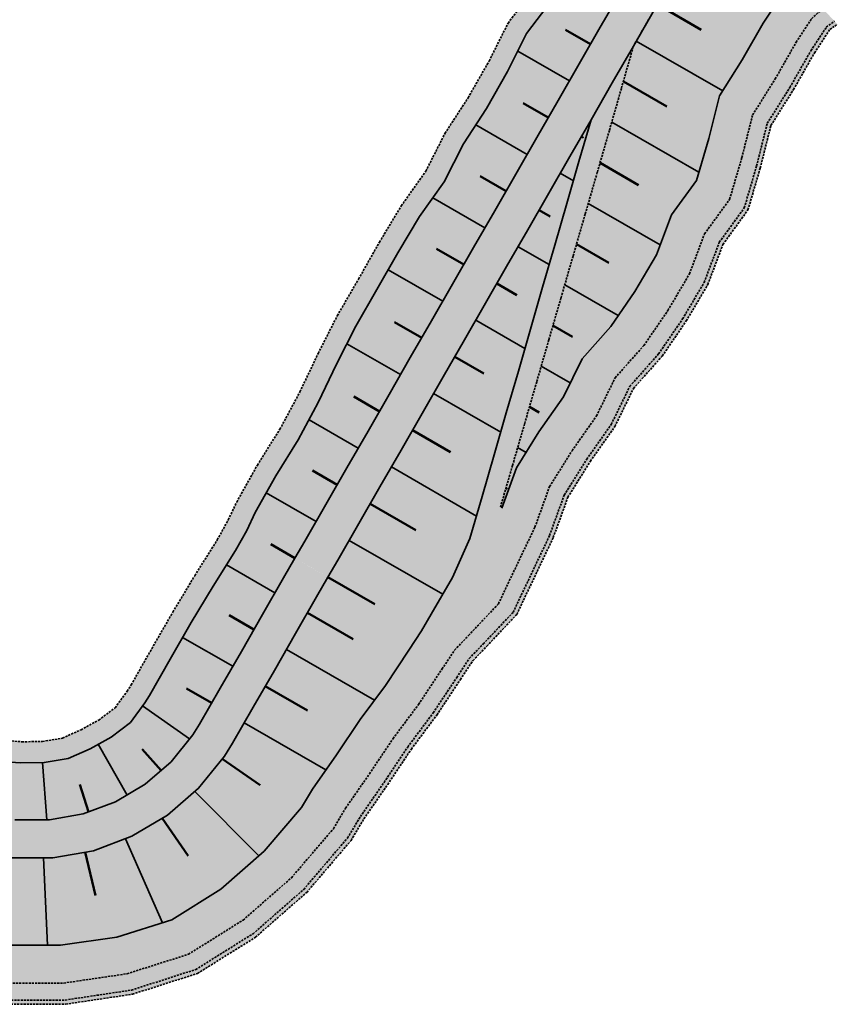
# Model space of a CAD drawing. Header units: metres. Extents: x 203098 to 221755, y 395694 to 403071.
# Tile 40 of 72: x 204040 to 204136, y 395889 to 396005. Entities that reach past the tile are written whole.
import ezdxf

# ---------------------------------------------------------------- set-up
doc = ezdxf.new("R2010")
doc.units = ezdxf.units.M
doc.linetypes.add('DASHED2', pattern=[0.375, 0.25, -0.125])
doc.layers.add('C3D-CORRIDOR', color=7, linetype='Continuous')
for name, color, linetype, lineweight in [('N-WA-GR-GRAS-V', 61, 'Continuous', 18), ('N-WA-GW-DIJK_KRUIN_BINNEN-G', 90, 'Continuous', 35), ('N-WA-GW-DIJK_KRUIN_BUITEN-G', 90, 'Continuous', 35), ('N-WA-GW-DIJK_TEEN_BINNEN-G', 90, 'Continuous', 35), ('N-WA-GW-DIJK_TEEN_BUITEN-G', 90, 'Continuous', 35), ('N-WA-KG-ONDERHOUDGRENS_WATERSCHAP-G', 170, 'DASHED2', 35), ('N-WA-VH-VERHARDING_GRASBETONSTEEN-V', 75, 'Continuous', 18)]:
    doc.layers.add(name, color=color, linetype=linetype, lineweight=lineweight)
doc.layers.add('N-WA-GW-WATERBODEM-V', color=7, linetype='Continuous', lineweight=35, true_color=0x00cc99)

msp = doc.modelspace()

# ---------------------------------------------------------------- hatches: boundary and pattern name
at = {"layer": 'N-WA-GR-GRAS-V', "linetype": 'Continuous', "lineweight": 18}
for points in [[(204066.6, 395945.09), (204067.59, 395947.19), (204070.03, 395951.55), (204072.69, 395955.79), (204075.05, 395960.2), (204077.2, 395964.73), (204079.47, 395969.19), (204081.98, 395973.52), (204084.43, 395977.87), (204087.02, 395982.15), (204089.92, 395986.26), (204092.18, 395990.73), (204094.91, 395994.92), (204097.39, 395999.26), (204099.63, 396003.74), (204102.67, 396007.76), (204106.1, 396011.56), (204108.35, 396016.03), (204109.71, 396019.07), (204113.46, 396023.66), (204116.11, 396026.32), (204119.92, 396022.28), (204117.78, 396020.02), (204114.99, 396016.03), (204113.34, 396013.16), (204110.84, 396008.83), (204108.35, 396004.49), (204105.86, 396000.16), (204103.36, 395995.83), (204100.87, 395991.49), (204098.38, 395987.16), (204095.88, 395982.82), (204093.39, 395978.49), (204090.9, 395974.16), (204088.41, 395969.82), (204085.91, 395965.49), (204083.42, 395961.15), (204080.93, 395956.82), (204078.43, 395952.49), (204075.94, 395948.15), (204073.45, 395943.82), (204072.3, 395941.82), (204066.6, 395945.09)], [(204072.3, 395941.82), (204073.45, 395943.82), (204075.94, 395948.15), (204078.43, 395952.49), (204080.93, 395956.82), (204083.42, 395961.15), (204085.91, 395965.49), (204088.41, 395969.82), (204090.9, 395974.16), (204093.39, 395978.49), (204095.88, 395982.82), (204098.38, 395987.16), (204100.87, 395991.49), (204103.36, 395995.83), (204105.86, 396000.16), (204108.35, 396004.49), (204110.84, 396008.83), (204113.34, 396013.16), (204114.99, 396016.03), (204117.78, 396020.02), (204119.92, 396022.28), (204121.46, 396020.64), (204119.5, 396018.57), (204116.94, 396014.91), (204115.29, 396012.04), (204112.79, 396007.71), (204110.3, 396003.37), (204107.81, 395999.04), (204105.31, 395994.7), (204102.82, 395990.37), (204100.33, 395986.04), (204097.84, 395981.7), (204095.34, 395977.37), (204092.85, 395973.03), (204090.36, 395968.7), (204087.86, 395964.37), (204085.37, 395960.03), (204082.88, 395955.7), (204080.38, 395951.36), (204077.89, 395947.03), (204075.4, 395942.7), (204074.25, 395940.7), (204072.3, 395941.82)], [(204074.25, 395940.7), (204075.4, 395942.7), (204077.89, 395947.03), (204080.38, 395951.36), (204082.88, 395955.7), (204085.37, 395960.03), (204087.86, 395964.37), (204090.36, 395968.7), (204092.85, 395973.03), (204095.34, 395977.37), (204097.84, 395981.7), (204100.33, 395986.04), (204102.82, 395990.37), (204105.31, 395994.7), (204107.81, 395999.04), (204110.3, 396003.37), (204112.79, 396007.71), (204115.29, 396012.04), (204116.94, 396014.91), (204119.5, 396018.57), (204121.46, 396020.64), (204123.01, 396019), (204121.22, 396017.12), (204118.89, 396013.79), (204117.24, 396010.92), (204114.74, 396006.59), (204112.25, 396002.25), (204109.76, 395997.92), (204107.26, 395993.58), (204104.77, 395989.25), (204102.28, 395984.91), (204099.79, 395980.58), (204097.29, 395976.25), (204094.8, 395971.91), (204092.31, 395967.58), (204089.81, 395963.24), (204087.32, 395958.91), (204084.83, 395954.58), (204082.33, 395950.24), (204079.84, 395945.91), (204077.35, 395941.57), (204076.2, 395939.57), (204074.25, 395940.7)], [(204076.2, 395939.57), (204077.35, 395941.57), (204079.84, 395945.91), (204082.33, 395950.24), (204084.83, 395954.58), (204087.32, 395958.91), (204089.81, 395963.24), (204092.31, 395967.58), (204094.8, 395971.91), (204097.29, 395976.25), (204099.79, 395980.58), (204102.28, 395984.91), (204104.77, 395989.25), (204107.26, 395993.58), (204107.26, 395993.58), (204105.83, 395988.64), (204104.4, 395983.69), (204102.97, 395978.75), (204101.54, 395973.8), (204100.11, 395968.86), (204098.68, 395963.91), (204097.25, 395958.97), (204095.82, 395954.02), (204094.39, 395949.08), (204092.96, 395944.13), (204090.89, 395939.55), (204088.4, 395935.22), (204087.25, 395933.22), (204076.2, 395939.57)], [(203839.39, 395935.1), (203843.97, 395934.34), (203848.96, 395934.04), (203853.93, 395933.52), (203858.9, 395932.94), (203863.86, 395932.25), (203868.85, 395931.91), (203873.83, 395931.49), (203878.8, 395930.95), (203883.78, 395930.47), (203888.78, 395930.25), (203893.76, 395929.8), (203898.74, 395929.32), (203903.73, 395929.01), (203908.7, 395928.5), (203913.7, 395928.23), (203918.68, 395927.81), (203923.66, 395927.31), (203928.64, 395926.93), (203933.62, 395926.5), (203938.6, 395926.07), (203943.6, 395925.82), (203948.58, 395925.39), (203953.56, 395924.87), (203958.56, 395924.67), (203963.54, 395924.22), (203968.53, 395923.92), (203973.51, 395923.49), (203978.48, 395922.85), (203983.44, 395922.18), (203988.4, 395921.57), (203993.4, 395921.34), (203998.37, 395920.79), (204003.37, 395920.53), (204008.36, 395920.18), (204013.35, 395919.85), (204018.35, 395919.66), (204023.33, 395919.2), (204028.3, 395918.65), (204033.28, 395918.23), (204038.26, 395917.78), (204039.86, 395917.65), (204042.71, 395917.68), (204045.52, 395918.16), (204048.12, 395919.31), (204050.6, 395920.68), (204052.87, 395922.42), (204054.57, 395924.72), (204055.14, 395925.61), (204057.56, 395929.89), (204060.05, 395934.22), (204062.64, 395938.5), (204065.29, 395942.74), (204066.6, 395945.09), (204072.3, 395941.82), (204070.95, 395939.48), (204068.46, 395935.15), (204065.97, 395930.81), (204063.48, 395926.48), (204061.03, 395922.22), (204060.24, 395920.95), (204057.69, 395917.78), (204054.62, 395915.12), (204051.12, 395913.04), (204047.31, 395911.62), (204043.31, 395910.91), (204039.24, 395910.91), (204037.65, 395911.06), (204032.67, 395911.51), (204027.69, 395911.96), (204022.71, 395912.42), (204017.73, 395912.87), (204012.75, 395913.32), (204007.77, 395913.78), (204002.8, 395914.23), (203997.82, 395914.69), (203992.84, 395915.14), (203987.86, 395915.59), (203982.88, 395916.05), (203977.9, 395916.5), (203972.92, 395916.95), (203967.94, 395917.41), (203962.96, 395917.86), (203957.98, 395918.32), (203953, 395918.77), (203948.02, 395919.22), (203943.04, 395919.68), (203938.06, 395920.13), (203933.08, 395920.58), (203928.1, 395921.04), (203923.13, 395921.49), (203918.15, 395921.94), (203913.17, 395922.4), (203908.19, 395922.85), (203903.21, 395923.31), (203898.23, 395923.76), (203893.25, 395924.21), (203888.27, 395924.67), (203883.29, 395925.12), (203878.31, 395925.57), (203873.33, 395926.03), (203868.35, 395926.48), (203863.37, 395926.94), (203858.39, 395927.39), (203853.41, 395927.84), (203848.43, 395928.3), (203843.46, 395928.75), (203838.85, 395929.17), (203839.39, 395935.1)], [(203838.85, 395929.17), (203843.46, 395928.75), (203848.43, 395928.3), (203853.41, 395927.84), (203858.39, 395927.39), (203863.37, 395926.94), (203868.35, 395926.48), (203873.33, 395926.03), (203878.31, 395925.57), (203883.29, 395925.12), (203888.27, 395924.67), (203893.25, 395924.21), (203898.23, 395923.76), (203903.21, 395923.31), (203908.19, 395922.85), (203913.17, 395922.4), (203918.15, 395921.94), (203923.13, 395921.49), (203928.1, 395921.04), (203933.08, 395920.58), (203938.06, 395920.13), (203943.04, 395919.68), (203948.02, 395919.22), (203953, 395918.77), (203957.98, 395918.32), (203962.96, 395917.86), (203967.94, 395917.41), (203972.92, 395916.95), (203977.9, 395916.5), (203982.88, 395916.05), (203987.86, 395915.59), (203992.84, 395915.14), (203997.82, 395914.69), (204002.8, 395914.23), (204007.77, 395913.78), (204012.75, 395913.32), (204017.73, 395912.87), (204022.71, 395912.42), (204027.69, 395911.96), (204032.67, 395911.51), (204037.65, 395911.06), (204039.24, 395910.91), (204043.31, 395910.91), (204047.31, 395911.62), (204051.12, 395913.04), (204054.62, 395915.12), (204057.69, 395917.78), (204060.24, 395920.95), (204061.03, 395922.22), (204063.48, 395926.48), (204065.97, 395930.81), (204068.46, 395935.15), (204070.95, 395939.48), (204072.3, 395941.82), (204074.25, 395940.69), (204072.9, 395938.36), (204070.41, 395934.03), (204067.92, 395929.69), (204065.43, 395925.36), (204062.98, 395921.1), (204062.11, 395919.7), (204059.31, 395916.22), (204055.93, 395913.29), (204052.09, 395911.01), (204047.9, 395909.45), (204043.51, 395908.66), (204039.04, 395908.67), (204037.45, 395908.82), (204032.47, 395909.27), (204027.49, 395909.72), (204022.51, 395910.18), (204017.53, 395910.63), (204012.55, 395911.08), (204007.57, 395911.54), (204002.59, 395911.99), (203997.61, 395912.44), (203992.63, 395912.9), (203987.65, 395913.35), (203982.67, 395913.81), (203977.69, 395914.26), (203972.71, 395914.71), (203967.74, 395915.17), (203962.76, 395915.62), (203957.78, 395916.07), (203952.8, 395916.53), (203947.82, 395916.98), (203942.84, 395917.44), (203937.86, 395917.89), (203932.88, 395918.34), (203927.9, 395918.8), (203922.92, 395919.25), (203917.94, 395919.7), (203912.96, 395920.16), (203907.98, 395920.61), (203903, 395921.07), (203898.02, 395921.52), (203893.05, 395921.97), (203888.07, 395922.43), (203883.09, 395922.88), (203878.11, 395923.33), (203873.13, 395923.79), (203868.15, 395924.24), (203863.17, 395924.69), (203858.19, 395925.15), (203853.21, 395925.6), (203848.23, 395926.06), (203843.25, 395926.51), (203838.64, 395926.93), (203838.85, 395929.17)], [(203838.64, 395926.93), (203843.25, 395926.51), (203848.23, 395926.06), (203853.21, 395925.6), (203858.19, 395925.15), (203863.17, 395924.69), (203868.15, 395924.24), (203873.13, 395923.79), (203878.11, 395923.33), (203883.09, 395922.88), (203888.07, 395922.43), (203893.05, 395921.97), (203898.02, 395921.52), (203903, 395921.07), (203907.98, 395920.61), (203912.96, 395920.16), (203917.94, 395919.7), (203922.92, 395919.25), (203927.9, 395918.8), (203932.88, 395918.34), (203937.86, 395917.89), (203942.84, 395917.44), (203947.82, 395916.98), (203952.8, 395916.53), (203957.78, 395916.07), (203962.76, 395915.62), (203967.74, 395915.17), (203972.71, 395914.71), (203977.69, 395914.26), (203982.67, 395913.81), (203987.65, 395913.35), (203992.63, 395912.9), (203997.61, 395912.44), (204002.59, 395911.99), (204007.57, 395911.54), (204012.55, 395911.08), (204017.53, 395910.63), (204022.51, 395910.18), (204027.49, 395909.72), (204032.47, 395909.27), (204037.45, 395908.82), (204039.04, 395908.67), (204043.51, 395908.66), (204047.9, 395909.45), (204052.09, 395911.01), (204055.93, 395913.29), (204059.31, 395916.22), (204062.11, 395919.7), (204062.98, 395921.1), (204065.43, 395925.36), (204067.92, 395929.69), (204070.41, 395934.03), (204072.9, 395938.36), (204074.25, 395940.69), (204076.2, 395939.57), (204074.85, 395937.24), (204072.36, 395932.91), (204069.87, 395928.57), (204067.38, 395924.24), (204064.93, 395919.98), (204063.98, 395918.45), (204060.93, 395914.66), (204057.25, 395911.47), (204053.06, 395908.98), (204048.5, 395907.28), (204043.7, 395906.42), (204038.83, 395906.43), (204037.24, 395906.57), (204032.26, 395907.03), (204027.28, 395907.48), (204022.3, 395907.94), (204017.33, 395908.39), (204012.35, 395908.84), (204007.37, 395909.3), (204002.39, 395909.75), (203997.41, 395910.2), (203992.43, 395910.66), (203987.45, 395911.11), (203982.47, 395911.57), (203977.49, 395912.02), (203972.51, 395912.47), (203967.53, 395912.93), (203962.55, 395913.38), (203957.57, 395913.83), (203952.59, 395914.29), (203947.61, 395914.74), (203942.63, 395915.19), (203937.66, 395915.65), (203932.68, 395916.1), (203927.7, 395916.56), (203922.72, 395917.01), (203917.74, 395917.46), (203912.76, 395917.92), (203907.78, 395918.37), (203902.8, 395918.82), (203897.82, 395919.28), (203892.84, 395919.73), (203887.86, 395920.19), (203882.88, 395920.64), (203877.9, 395921.09), (203872.92, 395921.55), (203867.94, 395922), (203862.96, 395922.45), (203857.99, 395922.91), (203853.01, 395923.36), (203848.03, 395923.82), (203843.05, 395924.27), (203838.44, 395924.69), (203838.64, 395926.93)], [(203838.44, 395924.69), (203843.05, 395924.27), (203848.03, 395923.82), (203853.01, 395923.36), (203857.99, 395922.91), (203862.96, 395922.45), (203867.94, 395922), (203872.92, 395921.55), (203877.9, 395921.09), (203882.88, 395920.64), (203887.86, 395920.19), (203892.84, 395919.73), (203897.82, 395919.28), (203902.8, 395918.82), (203907.78, 395918.37), (203912.76, 395917.92), (203917.74, 395917.46), (203922.72, 395917.01), (203927.7, 395916.56), (203932.68, 395916.1), (203937.66, 395915.65), (203942.63, 395915.19), (203947.61, 395914.74), (203952.59, 395914.29), (203957.57, 395913.83), (203962.55, 395913.38), (203967.53, 395912.93), (203972.51, 395912.47), (203977.49, 395912.02), (203982.47, 395911.57), (203987.45, 395911.11), (203992.43, 395910.66), (203997.41, 395910.2), (204002.39, 395909.75), (204007.37, 395909.3), (204012.35, 395908.84), (204017.33, 395908.39), (204022.3, 395907.94), (204027.28, 395907.48), (204032.26, 395907.03), (204037.24, 395906.57), (204038.83, 395906.43), (204043.7, 395906.42), (204048.5, 395907.28), (204053.06, 395908.98), (204057.25, 395911.47), (204060.93, 395914.66), (204063.98, 395918.45), (204064.93, 395919.98), (204067.38, 395924.24), (204069.87, 395928.57), (204072.36, 395932.91), (204074.85, 395937.24), (204076.2, 395939.57), (204087.25, 395933.22), (204085.76, 395930.97), (204082.99, 395926.79), (204079.98, 395922.76), (204077.19, 395918.59), (204074.38, 395914.54), (204073.09, 395912.38), (204068.65, 395907.22), (204063.54, 395902.74), (204057.78, 395899.11), (204051.28, 395897.09), (204044.61, 395896.13), (204037.89, 395896.12), (204036.31, 395896.29), (204031.3, 395896.48), (204026.3, 395896.72), (204021.34, 395897.31), (204016.35, 395897.73), (204011.37, 395898.11), (204006.42, 395898.88), (204001.44, 395899.32), (203996.49, 395900.15), (203991.57, 395901.24), (203986.58, 395901.61), (203981.6, 395902.07), (203976.6, 395902.2), (203971.58, 395902.3), (203966.56, 395902.27), (203961.61, 395903.04), (203956.63, 395903.51), (203951.63, 395903.7), (203946.66, 395904.25), (203941.71, 395905.09), (203936.74, 395905.62), (203931.75, 395905.97), (203926.79, 395906.6), (203921.8, 395906.93), (203916.81, 395907.31), (203911.84, 395907.84), (203906.89, 395908.59), (203901.91, 395909.06), (203896.98, 395910.05), (203892.01, 395910.62), (203887.05, 395911.29), (203882.08, 395911.89), (203877.09, 395912.15), (203872.14, 395912.96), (203867.22, 395914.1), (203862.2, 395914.09), (203857.23, 395914.58), (203852.24, 395915.01), (203847.24, 395915.21), (203842.25, 395915.56), (203837.63, 395915.82), (203838.44, 395924.69)]]:
    msp.add_hatch(color=61, dxfattribs=at).paths.add_polyline_path(points, flags=0)
msp.add_hatch(color=61, dxfattribs=at).paths.add_polyline_path([(204087.25, 395933.22), (204088.83, 395934.97), (204092.41, 395938.68), (204095.13, 395942.88), (204096.56, 395947.83), (204097.99, 395952.77), (204099.42, 395957.72), (204100.85, 395962.66), (204102.28, 395967.61), (204103.71, 395972.56), (204105.14, 395977.5), (204106.57, 395982.45), (204108, 395987.39), (204109.43, 395992.34), (204110.84, 395997.29), (204112.25, 396002.25), (204114.74, 396006.59), (204117.24, 396010.92), (204118.89, 396013.79), (204121.22, 396017.12), (204123.01, 396019), (204131.53, 396009.96), (204130.67, 396009.15), (204129.39, 396007.74), (204127.57, 396004.97), (204125.1, 396000.63), (204122.43, 395996.4), (204121.16, 395991.36), (204119.72, 395986.42), (204116.76, 395982.35), (204114.97, 395977.61), (204112.43, 395973.31), (204109.6, 395969.17), (204106.2, 395965.35), (204104, 395960.85), (204101.11, 395956.75), (204098.46, 395952.5), (204096.73, 395947.73), (204092.42, 395938.67), (204088.9, 395934.93), (204087.25, 395933.22)])
at = {"layer": 'N-WA-GW-WATERBODEM-V', "linetype": 'Continuous', "lineweight": 35, "true_color": 0x00cc99}
msp.add_hatch(color=122, dxfattribs=at).paths.add_polyline_path([(204091.15, 395930.97), (204092.8, 395932.69), (204096.32, 395936.43), (204100.63, 395945.49), (204102.36, 395950.26), (204105.01, 395954.5), (204107.9, 395958.61), (204110.1, 395963.11), (204113.5, 395966.93), (204116.33, 395971.06), (204118.87, 395975.37), (204120.66, 395980.11), (204123.62, 395984.18), (204125.06, 395989.11), (204126.33, 395994.15), (204129, 395998.39), (204131.47, 396002.73), (204133.3, 396005.5), (204134.1, 396006.24), (204134.62, 396006.68), (204135.99, 396005.23), (204135.63, 396004.95), (204135.03, 396004.5), (204133.21, 396001.73), (204130.73, 395997.39), (204128.06, 395993.16), (204126.8, 395988.12), (204125.35, 395983.18), (204122.4, 395979.11), (204120.61, 395974.37), (204118.07, 395970.07), (204115.23, 395965.93), (204111.84, 395962.11), (204109.64, 395957.61), (204106.75, 395953.5), (204104.09, 395949.26), (204102.36, 395944.49), (204098.06, 395935.43), (204094.53, 395931.69), (204092.88, 395929.98)])
msp.add_hatch(color=122, dxfattribs=at).paths.add_polyline_path([(203837.22, 395911.34), (203841.84, 395911.08), (203846.83, 395910.73), (203851.84, 395910.53), (203856.82, 395910.1), (203861.79, 395909.61), (203866.82, 395909.62), (203871.73, 395908.48), (203876.68, 395907.67), (203881.68, 395907.41), (203886.64, 395906.81), (203891.6, 395906.14), (203896.57, 395905.57), (203901.5, 395904.58), (203906.48, 395904.11), (203911.43, 395903.36), (203916.4, 395902.82), (203921.39, 395902.45), (203926.38, 395902.11), (203931.34, 395901.49), (203936.33, 395901.14), (203941.31, 395900.61), (203946.25, 395899.77), (203951.22, 395899.22), (203956.22, 395899.03), (203961.2, 395898.55), (203966.15, 395897.79), (203971.18, 395897.82), (203976.19, 395897.72), (203981.2, 395897.59), (203986.17, 395897.13), (203991.16, 395896.76), (203996.08, 395895.67), (204001.03, 395894.83), (204006.01, 395894.39), (204010.96, 395893.63), (204015.95, 395893.25), (204020.93, 395892.83), (204025.9, 395892.24), (204030.89, 395892), (204035.9, 395891.81), (204037.49, 395891.63), (204045.01, 395891.65), (204052.47, 395892.75), (204059.72, 395895.05), (204066.18, 395899.09), (204071.89, 395904.09), (204076.84, 395909.88), (204078.28, 395912.3), (204081.09, 395916.35), (204083.88, 395920.51), (204086.89, 395924.55), (204089.66, 395928.72), (204091.15, 395930.97), (204092.88, 395929.98), (204091.4, 395927.73), (204088.62, 395923.55), (204085.61, 395919.52), (204082.82, 395915.35), (204080.02, 395911.3), (204078.5, 395908.77), (204073.33, 395902.71), (204067.35, 395897.47), (204060.58, 395893.25), (204053, 395890.82), (204045.18, 395889.65), (204037.3, 395889.64), (204035.72, 395889.82), (204030.71, 395890), (204025.71, 395890.25), (204020.75, 395890.84), (204015.76, 395891.26), (204010.78, 395891.64), (204005.83, 395892.4), (204000.85, 395892.84), (203995.9, 395893.67), (203990.98, 395894.77), (203985.99, 395895.13), (203981.01, 395895.6), (203976.01, 395895.73), (203970.99, 395895.83), (203965.97, 395895.8), (203961.02, 395896.56), (203956.04, 395897.03), (203951.04, 395897.23), (203946.07, 395897.78), (203941.12, 395898.62), (203936.15, 395899.15), (203931.16, 395899.49), (203926.2, 395900.12), (203921.21, 395900.46), (203916.22, 395900.83), (203911.25, 395901.37), (203906.3, 395902.12), (203901.32, 395902.59), (203896.39, 395903.58), (203891.42, 395904.15), (203886.46, 395904.82), (203881.49, 395905.42), (203876.5, 395905.68), (203871.55, 395906.49), (203866.63, 395907.63), (203861.61, 395907.62), (203856.64, 395908.11), (203851.66, 395908.54), (203846.65, 395908.74), (203841.66, 395909.08), (203837.04, 395909.35), (203837.22, 395911.34)], flags=0)
at = {"layer": 'N-WA-VH-VERHARDING_GRASBETONSTEEN-V', "linetype": 'Continuous', "lineweight": 18}
for points in [[(204064.43, 395946.34), (204065.42, 395948.44), (204067.86, 395952.8), (204070.52, 395957.04), (204072.88, 395961.45), (204075.04, 395965.98), (204077.3, 395970.44), (204079.81, 395974.77), (204082.27, 395979.12), (204084.85, 395983.4), (204087.75, 395987.5), (204090.01, 395991.97), (204092.74, 395996.17), (204095.22, 396000.51), (204097.46, 396004.99), (204100.5, 396009.01), (204103.93, 396012.8), (204106.18, 396017.28), (204107.54, 396020.31), (204111.55, 396025.27), (204114.4, 396028.14), (204116.11, 396026.32), (204113.46, 396023.66), (204109.71, 396019.07), (204108.35, 396016.03), (204106.1, 396011.56), (204102.67, 396007.76), (204099.63, 396003.74), (204097.39, 395999.26), (204094.91, 395994.92), (204092.18, 395990.73), (204089.92, 395986.26), (204087.02, 395982.15), (204084.43, 395977.87), (204081.98, 395973.52), (204079.47, 395969.19), (204077.2, 395964.73), (204075.05, 395960.2), (204072.69, 395955.79), (204070.03, 395951.55), (204067.59, 395947.19), (204066.6, 395945.09), (204064.43, 395946.34)], [(204087.25, 395933.22), (204088.4, 395935.22), (204090.89, 395939.55), (204092.96, 395944.13), (204094.39, 395949.08), (204095.82, 395954.02), (204097.25, 395958.97), (204098.68, 395963.91), (204100.11, 395968.86), (204101.54, 395973.8), (204102.97, 395978.75), (204104.4, 395983.69), (204105.83, 395988.64), (204107.26, 395993.58), (204109.76, 395997.92), (204112.25, 396002.25), (204112.25, 396002.25), (204110.84, 395997.29), (204109.43, 395992.34), (204108, 395987.39), (204106.57, 395982.45), (204105.14, 395977.5), (204103.71, 395972.56), (204102.28, 395967.61), (204100.85, 395962.66), (204099.42, 395957.72), (204097.99, 395952.77), (204096.56, 395947.83), (204095.13, 395942.88), (204092.41, 395938.68), (204088.83, 395934.97), (204087.25, 395933.22), (204087.25, 395933.22)], [(203839.61, 395937.59), (203844.19, 395936.83), (203849.18, 395936.53), (203854.16, 395936.01), (203859.13, 395935.43), (203864.08, 395934.74), (203869.07, 395934.4), (203874.06, 395933.98), (203879.03, 395933.44), (203884, 395932.96), (203889, 395932.73), (203893.99, 395932.29), (203898.96, 395931.81), (203903.95, 395931.5), (203908.93, 395930.99), (203913.92, 395930.72), (203918.91, 395930.3), (203923.88, 395929.8), (203928.87, 395929.42), (203933.85, 395928.99), (203938.83, 395928.56), (203943.83, 395928.31), (203948.81, 395927.88), (203953.78, 395927.36), (203958.79, 395927.16), (203963.77, 395926.71), (203968.76, 395926.41), (203973.74, 395925.98), (203978.7, 395925.34), (203983.66, 395924.67), (203988.63, 395924.06), (203993.63, 395923.82), (203998.6, 395923.28), (204003.6, 395923.02), (204008.59, 395922.67), (204013.58, 395922.33), (204018.58, 395922.15), (204023.56, 395921.69), (204028.53, 395921.14), (204033.51, 395920.72), (204038.49, 395920.27), (204040.08, 395920.14), (204042.49, 395920.17), (204044.86, 395920.57), (204047.05, 395921.56), (204049.14, 395922.71), (204051.07, 395924.16), (204052.49, 395926.11), (204052.97, 395926.86), (204055.39, 395931.13), (204057.89, 395935.46), (204060.47, 395939.75), (204063.13, 395943.98), (204064.43, 395946.34), (204066.6, 395945.09), (204065.29, 395942.74), (204062.64, 395938.5), (204060.05, 395934.22), (204057.56, 395929.89), (204055.14, 395925.61), (204054.57, 395924.72), (204052.87, 395922.42), (204050.6, 395920.68), (204048.12, 395919.31), (204045.52, 395918.16), (204042.71, 395917.68), (204039.86, 395917.65), (204038.26, 395917.78), (204033.28, 395918.23), (204028.3, 395918.65), (204023.33, 395919.2), (204018.35, 395919.66), (204013.35, 395919.85), (204008.36, 395920.18), (204003.37, 395920.53), (203998.37, 395920.79), (203993.4, 395921.34), (203988.4, 395921.57), (203983.44, 395922.18), (203978.48, 395922.85), (203973.51, 395923.49), (203968.53, 395923.92), (203963.54, 395924.22), (203958.56, 395924.67), (203953.56, 395924.87), (203948.58, 395925.39), (203943.6, 395925.82), (203938.6, 395926.07), (203933.62, 395926.5), (203928.64, 395926.93), (203923.66, 395927.31), (203918.68, 395927.81), (203913.7, 395928.23), (203908.7, 395928.5), (203903.73, 395929.01), (203898.74, 395929.32), (203893.76, 395929.8), (203888.78, 395930.25), (203883.78, 395930.47), (203878.8, 395930.95), (203873.83, 395931.49), (203868.85, 395931.91), (203863.86, 395932.25), (203858.9, 395932.94), (203853.93, 395933.52), (203848.96, 395934.04), (203843.97, 395934.34), (203839.39, 395935.1), (203839.61, 395937.59)], [(203837.63, 395915.82), (203842.25, 395915.56), (203847.24, 395915.21), (203852.24, 395915.01), (203857.23, 395914.58), (203862.2, 395914.09), (203867.22, 395914.1), (203872.14, 395912.96), (203877.09, 395912.15), (203882.08, 395911.89), (203887.05, 395911.29), (203892.01, 395910.62), (203896.98, 395910.05), (203901.91, 395909.06), (203906.89, 395908.59), (203911.84, 395907.84), (203916.81, 395907.31), (203921.8, 395906.93), (203926.79, 395906.6), (203931.75, 395905.97), (203936.74, 395905.62), (203941.71, 395905.09), (203946.66, 395904.25), (203951.63, 395903.7), (203956.63, 395903.51), (203961.61, 395903.04), (203966.56, 395902.27), (203971.58, 395902.3), (203976.6, 395902.2), (203981.6, 395902.07), (203986.58, 395901.61), (203991.57, 395901.24), (203996.49, 395900.15), (204001.44, 395899.32), (204006.42, 395898.88), (204011.37, 395898.11), (204016.35, 395897.73), (204021.34, 395897.31), (204026.3, 395896.72), (204031.3, 395896.48), (204036.31, 395896.29), (204037.89, 395896.12), (204044.61, 395896.13), (204051.28, 395897.09), (204057.78, 395899.11), (204063.54, 395902.74), (204068.65, 395907.22), (204073.09, 395912.38), (204074.38, 395914.54), (204077.19, 395918.59), (204079.98, 395922.76), (204082.99, 395926.79), (204085.76, 395930.97), (204087.25, 395933.22), (204091.15, 395930.97), (204089.66, 395928.72), (204086.89, 395924.55), (204083.88, 395920.51), (204081.09, 395916.35), (204078.28, 395912.3), (204076.84, 395909.88), (204071.89, 395904.09), (204066.18, 395899.09), (204059.72, 395895.05), (204052.47, 395892.75), (204045.01, 395891.65), (204037.49, 395891.63), (204035.9, 395891.81), (204030.89, 395892), (204025.9, 395892.24), (204020.93, 395892.83), (204015.95, 395893.25), (204010.96, 395893.63), (204006.01, 395894.39), (204001.03, 395894.83), (203996.08, 395895.67), (203991.16, 395896.76), (203986.17, 395897.13), (203981.2, 395897.59), (203976.19, 395897.72), (203971.18, 395897.82), (203966.15, 395897.79), (203961.2, 395898.55), (203956.22, 395899.03), (203951.22, 395899.22), (203946.25, 395899.77), (203941.31, 395900.61), (203936.33, 395901.14), (203931.34, 395901.49), (203926.38, 395902.11), (203921.39, 395902.45), (203916.4, 395902.82), (203911.43, 395903.36), (203906.48, 395904.11), (203901.5, 395904.58), (203896.57, 395905.57), (203891.6, 395906.14), (203886.64, 395906.81), (203881.68, 395907.41), (203876.68, 395907.67), (203871.73, 395908.48), (203866.82, 395909.62), (203861.79, 395909.61), (203856.82, 395910.1), (203851.84, 395910.53), (203846.83, 395910.73), (203841.84, 395911.08), (203837.22, 395911.34), (203837.63, 395915.82)], [(203837.04, 395909.35), (203841.66, 395909.08), (203846.65, 395908.74), (203851.66, 395908.54), (203856.64, 395908.11), (203861.61, 395907.62), (203866.63, 395907.63), (203871.55, 395906.49), (203876.5, 395905.68), (203881.49, 395905.42), (203886.46, 395904.82), (203891.42, 395904.15), (203896.39, 395903.58), (203901.32, 395902.59), (203906.3, 395902.12), (203911.25, 395901.37), (203916.22, 395900.83), (203921.21, 395900.46), (203926.2, 395900.12), (203931.16, 395899.49), (203936.15, 395899.15), (203941.12, 395898.62), (203946.07, 395897.78), (203951.04, 395897.23), (203956.04, 395897.03), (203961.02, 395896.56), (203965.97, 395895.8), (203970.99, 395895.83), (203976.01, 395895.73), (203981.01, 395895.6), (203985.99, 395895.13), (203990.98, 395894.77), (203995.9, 395893.67), (204000.85, 395892.84), (204005.83, 395892.4), (204010.78, 395891.64), (204015.76, 395891.26), (204020.75, 395890.84), (204025.71, 395890.25), (204030.71, 395890), (204035.72, 395889.82), (204037.3, 395889.64), (204045.18, 395889.65), (204053, 395890.82), (204060.58, 395893.25), (204067.35, 395897.47), (204073.33, 395902.71), (204078.5, 395908.77), (204080.02, 395911.3), (204082.82, 395915.35), (204085.61, 395919.52), (204088.62, 395923.55), (204091.4, 395927.73), (204092.88, 395929.98), (204093.31, 395929.73), (204091.83, 395927.48), (204089.05, 395923.3), (204086.04, 395919.27), (204083.25, 395915.1), (204080.45, 395911.05), (204078.92, 395908.49), (204073.69, 395902.36), (204067.64, 395897.06), (204060.8, 395892.79), (204053.13, 395890.34), (204045.23, 395889.16), (204037.26, 395889.14), (204035.67, 395889.32), (204030.67, 395889.51), (204025.67, 395889.75), (204020.7, 395890.34), (204015.72, 395890.76), (204010.73, 395891.14), (204005.78, 395891.9), (204000.8, 395892.34), (203995.86, 395893.18), (203990.94, 395894.27), (203985.95, 395894.64), (203980.97, 395895.1), (203975.96, 395895.23), (203970.95, 395895.33), (203965.93, 395895.3), (203960.97, 395896.06), (203956, 395896.54), (203950.99, 395896.73), (203946.02, 395897.28), (203941.08, 395898.12), (203936.11, 395898.65), (203931.12, 395899), (203926.15, 395899.62), (203921.16, 395899.96), (203916.18, 395900.33), (203911.2, 395900.87), (203906.25, 395901.62), (203901.27, 395902.09), (203896.34, 395903.08), (203891.38, 395903.65), (203886.42, 395904.32), (203881.45, 395904.92), (203876.45, 395905.18), (203871.51, 395905.99), (203866.59, 395907.13), (203861.57, 395907.12), (203856.59, 395907.61), (203851.61, 395908.04), (203846.61, 395908.24), (203841.62, 395908.59), (203836.99, 395908.85), (203837.04, 395909.35)]]:
    msp.add_hatch(color=75, dxfattribs=at).paths.add_polyline_path(points, flags=0)
for points in [[(204087.25, 395933.22), (204088.9, 395934.93), (204092.42, 395938.67), (204096.73, 395947.73), (204098.46, 395952.5), (204101.11, 395956.75), (204104, 395960.85), (204106.2, 395965.35), (204109.6, 395969.17), (204112.43, 395973.31), (204114.97, 395977.61), (204116.76, 395982.35), (204119.72, 395986.42), (204121.16, 395991.36), (204122.43, 395996.4), (204125.1, 396000.63), (204127.57, 396004.97), (204129.39, 396007.74), (204130.67, 396009.15), (204131.53, 396009.96), (204134.62, 396006.68), (204134.1, 396006.24), (204133.3, 396005.5), (204131.47, 396002.73), (204129, 395998.39), (204126.33, 395994.15), (204125.06, 395989.11), (204123.62, 395984.18), (204120.66, 395980.11), (204118.87, 395975.37), (204116.33, 395971.06), (204113.5, 395966.93), (204110.1, 395963.11), (204107.9, 395958.61), (204105.01, 395954.5), (204102.36, 395950.26), (204100.63, 395945.49), (204096.32, 395936.43), (204092.8, 395932.69), (204091.15, 395930.97)], [(204092.88, 395929.98), (204094.53, 395931.69), (204098.06, 395935.43), (204102.36, 395944.49), (204104.09, 395949.26), (204106.75, 395953.5), (204109.64, 395957.61), (204111.84, 395962.11), (204115.23, 395965.93), (204118.07, 395970.07), (204120.61, 395974.37), (204122.4, 395979.11), (204125.35, 395983.18), (204126.8, 395988.12), (204128.06, 395993.16), (204130.73, 395997.39), (204133.21, 396001.73), (204135.03, 396004.5), (204135.63, 396004.95), (204135.99, 396005.23), (204136.33, 396004.86), (204136.02, 396004.63), (204135.46, 396004.25), (204133.64, 396001.48), (204131.16, 395997.14), (204128.5, 395992.91), (204127.23, 395987.87), (204125.78, 395982.93), (204122.83, 395978.86), (204121.04, 395974.12), (204118.5, 395969.82), (204115.66, 395965.68), (204112.27, 395961.86), (204110.07, 395957.36), (204107.18, 395953.26), (204104.52, 395949.01), (204102.79, 395944.24), (204098.49, 395935.18), (204094.97, 395931.44), (204093.32, 395929.73)]]:
    msp.add_hatch(color=75, dxfattribs=at).paths.add_polyline_path(points)

# ---------------------------------------------------------------- linework, layer by layer
at = {"layer": 'C3D-CORRIDOR', "color": 7, "linetype": 'Continuous', "lineweight": 50}
for p, q in [((204115.09, 396007.18, 16.25), (204120.26, 396004.21, 15.06)), ((204107.2, 396002.49, 16.25), (204104.23, 396004.2, 15.11)), ((204111.07, 395998.11, 16.25), (204116.22, 395995.14, 15.06)), ((204102.21, 395993.83, 16.25), (204099.23, 395995.54, 15.1)), ((204106.11, 395991.58, 16.25), (204106.36, 395991.44, 16.19)), ((204108.32, 395988.49, 16.06), (204112.87, 395985.87, 15.01)), ((204097.23, 395985.16, 16.25), (204094.18, 395986.91, 15.08)), ((204101.13, 395982.91, 16.25), (204102.44, 395982.16, 15.95)), ((204092.24, 395976.49, 16.25), (204089.03, 395978.33, 15.02)), ((204105.54, 395978.89, 15.58), (204109.34, 395976.7, 14.71)), ((204096.14, 395974.25, 16.25), (204098.51, 395972.88, 15.7)), ((204087.26, 395967.82, 16.25), (204084.04, 395969.67, 15.01)), ((204102.76, 395969.28, 15.11), (204105.06, 395967.96, 14.58)), ((204091.16, 395965.58, 16.25), (204094.59, 395963.6, 15.46)), ((204082.27, 395959.15, 16.25), (204079.24, 395960.9, 15.09)), ((204099.98, 395959.67, 14.63), (204101.12, 395959.02, 14.37)), ((204086.17, 395956.91, 16.25), (204090.66, 395954.32, 15.21)), ((204077.28, 395950.49, 16.25), (204074.37, 395952.16, 15.13)), ((204097.2, 395950.07, 14.15), (204097.36, 395949.98, 14.12)), ((204081.18, 395948.24, 16.25), (204086.59, 395945.13, 15)), ((204072.3, 395941.82, 16.25), (204069.45, 395943.46, 15.15)), ((204076.2, 395939.57, 16.25), (204081.72, 395936.4, 14.98)), ((204067.45, 395933.39, 16.25), (204064.52, 395935.07, 15.12)), ((204073.78, 395935.37, 16.25), (204079.17, 395932.27, 15.01)), ((204087.25, 395933.22, 13.7), (204087.25, 395933.22, 13.67)), ((204062.46, 395924.72, 16.25), (204059.51, 395926.42, 15.11)), ((204068.79, 395926.7, 16.25), (204073.78, 395923.83, 15.1)), ((204056.51, 395916.76, 16.25), (204054.25, 395919.26, 15.12)), ((204063.7, 395918.11, 16.25), (204068.19, 395915, 15.16)), ((204047.91, 395911.85, 16.25), (204046.92, 395915.1, 15.12)), ((204056.64, 395911.11, 16.25), (204059.68, 395906.66, 15.17)), ((204047.55, 395907.11, 16.25), (204048.75, 395902.01, 15.2))]:
    msp.add_line(p, q, dxfattribs=at)
at = {"layer": 'C3D-CORRIDOR', "color": 7, "linetype": 'Continuous', "lineweight": 35}
for p, q in [((204112.59, 396002.85, 16.25), (204122.8, 395996.98, 13.9)), ((204104.71, 395998.16, 16.25), (204098.6, 396001.68, 13.9)), ((204109.7, 395993.3, 16.25), (204120, 395987.38, 13.88)), ((204099.72, 395989.49, 16.25), (204093.65, 395992.99, 13.91)), ((204103.62, 395987.25, 16.25), (204105.17, 395986.36, 15.89)), ((204094.73, 395980.82, 16.25), (204088.58, 395984.36, 13.88)), ((204106.93, 395983.69, 15.82), (204115.42, 395978.8, 13.86)), ((204098.64, 395978.58, 16.25), (204102.31, 395976.47, 15.4)), ((204089.75, 395972.16, 16.25), (204083.3, 395975.87, 13.77)), ((204104.15, 395974.08, 15.35), (204110.47, 395970.45, 13.89)), ((204093.65, 395969.91, 16.25), (204099.45, 395966.57, 14.91)), ((204084.76, 395963.49, 16.25), (204078.42, 395967.13, 13.81)), ((204101.37, 395964.48, 14.87), (204104.81, 395962.5, 14.08)), ((204088.66, 395961.24, 16.25), (204096.59, 395956.68, 14.42)), ((204079.78, 395954.82, 16.25), (204073.96, 395958.16, 14.01)), ((204098.59, 395954.87, 14.39), (204099.58, 395954.3, 14.16)), ((204083.68, 395952.58, 16.25), (204093.73, 395946.79, 13.93)), ((204074.79, 395946.15, 16.25), (204068.9, 395949.54, 13.99)), ((204078.69, 395943.91, 16.25), (204089.74, 395937.55, 13.7)), ((204069.94, 395937.72, 16.25), (204064.21, 395941.02, 14.05)), ((204064.96, 395929.05, 16.25), (204059.04, 395932.46, 13.97)), ((204071.29, 395931.04, 16.25), (204081.69, 395925.05, 13.85)), ((204059.85, 395920.47, 16.25), (204054.32, 395924.37, 13.99)), ((204066.3, 395922.37, 16.25), (204075.96, 395916.82, 14.02)), ((204052.48, 395913.85, 16.25), (204049.08, 395919.84, 13.95)), ((204043.02, 395910.91, 16.25), (204042.5, 395917.68, 13.98)), ((204060.49, 395914.28, 16.25), (204068.05, 395906.69, 14.1)), ((204052.28, 395908.69, 16.25), (204056.66, 395898.76, 14.07)), ((204042.61, 395906.42, 16.25), (204043.1, 395896.13, 14.18))]:
    msp.add_line(p, q, dxfattribs=at)
at = {"layer": 'N-WA-GW-DIJK_KRUIN_BINNEN-G', "color": 90, "linetype": 'Continuous', "lineweight": 35, "elevation": 16.25}
for points in [[(204076.2, 395939.57), (204077.35, 395941.57), (204079.84, 395945.91), (204082.33, 395950.24), (204084.83, 395954.58), (204087.32, 395958.91), (204089.81, 395963.24), (204092.31, 395967.58), (204094.8, 395971.91), (204097.29, 395976.25), (204099.79, 395980.58), (204102.28, 395984.91), (204104.77, 395989.25), (204107.26, 395993.58), (204109.76, 395997.92), (204112.25, 396002.25), (204114.74, 396006.59)], [(204114.74, 396006.59), (204112.25, 396002.25), (204109.76, 395997.92), (204107.26, 395993.58), (204105.83, 395988.64), (204104.4, 395983.69), (204102.97, 395978.75), (204101.54, 395973.8), (204100.11, 395968.86), (204098.68, 395963.91), (204097.25, 395958.97), (204095.82, 395954.02), (204094.39, 395949.08), (204092.96, 395944.13), (204090.89, 395939.55), (204088.4, 395935.22), (204087.25, 395933.22)], [(204038.83, 395906.43), (204043.7, 395906.42), (204048.5, 395907.28), (204053.06, 395908.98), (204057.25, 395911.47), (204060.93, 395914.66), (204063.98, 395918.45), (204064.93, 395919.98), (204067.38, 395924.24), (204069.87, 395928.57), (204072.36, 395932.91), (204074.85, 395937.24), (204076.2, 395939.57)]]:
    msp.add_lwpolyline(points, dxfattribs=at)
at = {"layer": 'N-WA-GW-DIJK_KRUIN_BUITEN-G', "color": 90, "linetype": 'Continuous', "lineweight": 35, "elevation": 16.25}
for points in [[(204072.3, 395941.82), (204073.45, 395943.82), (204075.94, 395948.15), (204078.43, 395952.49), (204080.93, 395956.82), (204083.42, 395961.15), (204085.91, 395965.49), (204088.41, 395969.82), (204090.9, 395974.16), (204093.39, 395978.49), (204095.88, 395982.82), (204098.38, 395987.16), (204100.87, 395991.49), (204103.36, 395995.83), (204105.86, 396000.16), (204108.35, 396004.49), (204110.84, 396008.83), (204113.34, 396013.16), (204114.99, 396016.03), (204117.78, 396020.02), (204119.92, 396022.28)], [(204039.24, 395910.91), (204043.31, 395910.91), (204047.31, 395911.62), (204051.12, 395913.04), (204054.62, 395915.12), (204057.69, 395917.78), (204060.24, 395920.95), (204061.03, 395922.22), (204063.48, 395926.48), (204065.97, 395930.81), (204068.46, 395935.15), (204070.95, 395939.48), (204072.3, 395941.82)]]:
    msp.add_lwpolyline(points, dxfattribs=at)
at = {"layer": 'N-WA-GW-DIJK_TEEN_BINNEN-G', "color": 90, "linetype": 'Continuous', "lineweight": 35, "elevation": 13.5}
msp.add_lwpolyline([(204037.89, 395896.12), (204044.61, 395896.13), (204051.28, 395897.09), (204057.78, 395899.11), (204063.54, 395902.74), (204068.65, 395907.22), (204073.09, 395912.38), (204074.38, 395914.54), (204077.19, 395918.59), (204079.98, 395922.76), (204082.99, 395926.79), (204085.76, 395930.97), (204087.25, 395933.22)], dxfattribs=at)
at = {"layer": 'N-WA-GW-DIJK_TEEN_BUITEN-G', "color": 90, "linetype": 'Continuous', "lineweight": 35}
for points, elevation in [([(204066.6, 395945.09), (204067.59, 395947.19), (204070.03, 395951.55), (204072.69, 395955.79), (204075.05, 395960.2), (204077.2, 395964.73), (204079.47, 395969.19), (204081.98, 395973.52), (204084.43, 395977.87), (204087.02, 395982.15), (204089.92, 395986.26), (204092.18, 395990.73), (204094.91, 395994.92), (204097.39, 395999.26), (204099.63, 396003.74), (204102.67, 396007.76), (204106.1, 396011.56), (204108.35, 396016.03), (204109.71, 396019.07), (204113.46, 396023.66), (204116.11, 396026.32)], 14.06), ([(204096.73, 395947.73), (204098.46, 395952.5), (204101.11, 395956.75), (204104, 395960.85), (204106.2, 395965.35), (204109.6, 395969.17), (204112.43, 395973.31), (204114.97, 395977.61), (204116.76, 395982.35), (204119.72, 395986.42), (204121.16, 395991.36), (204122.43, 395996.4), (204125.1, 396000.63), (204127.57, 396004.97), (204129.39, 396007.74), (204130.67, 396009.15), (204131.53, 396009.96)], 13.65), ([(204038.26, 395917.78), (204039.86, 395917.65), (204042.71, 395917.68), (204045.52, 395918.16), (204048.12, 395919.31), (204050.6, 395920.68), (204052.87, 395922.42), (204054.57, 395924.72), (204055.14, 395925.61), (204057.56, 395929.89), (204060.05, 395934.22), (204062.64, 395938.5), (204065.29, 395942.74), (204066.6, 395945.09)], 13.45)]:
    msp.add_lwpolyline(points, dxfattribs=dict(at, elevation=elevation))
at = {"layer": 'N-WA-KG-ONDERHOUDGRENS_WATERSCHAP-G', "color": 170, "linetype": 'DASHED2', "lineweight": 35}
for points, elevation in [([(204064.43, 395946.34), (204065.42, 395948.44), (204067.86, 395952.8), (204070.52, 395957.04), (204072.88, 395961.45), (204075.04, 395965.98), (204077.3, 395970.44), (204079.81, 395974.77), (204082.27, 395979.12), (204084.85, 395983.4), (204087.75, 395987.5), (204090.01, 395991.97), (204092.74, 395996.17), (204095.22, 396000.51), (204097.46, 396004.99), (204100.5, 396009.01), (204103.93, 396012.8), (204106.18, 396017.28), (204107.54, 396020.31), (204111.55, 396025.27), (204114.4, 396028.14)], 14.06), ([(204096.56, 395947.83), (204097.99, 395952.77), (204099.42, 395957.72), (204100.85, 395962.66), (204102.28, 395967.61), (204103.71, 395972.56), (204105.14, 395977.5), (204106.57, 395982.45), (204108, 395987.39), (204109.43, 395992.34), (204110.84, 395997.29), (204112.25, 396002.25), (204114.74, 396006.59), (204117.24, 396010.92), (204118.89, 396013.79), (204121.22, 396017.12), (204123.01, 396019)], 13.7), ([(204091.15, 395930.97), (204092.8, 395932.69), (204096.32, 395936.43), (204100.63, 395945.49), (204102.36, 395950.26), (204105.01, 395954.5), (204107.9, 395958.61), (204110.1, 395963.11), (204113.5, 395966.93), (204116.33, 395971.06), (204118.87, 395975.37), (204120.66, 395980.11), (204123.62, 395984.18), (204125.06, 395989.11), (204126.33, 395994.15), (204129, 395998.39), (204131.47, 396002.73), (204133.3, 396005.5), (204134.1, 396006.24), (204134.62, 396006.68)], 13.65), ([(204092.88, 395929.98), (204094.53, 395931.69), (204098.06, 395935.43), (204102.36, 395944.49), (204104.09, 395949.26), (204106.75, 395953.5), (204109.64, 395957.61), (204111.84, 395962.11), (204115.23, 395965.93), (204118.07, 395970.07), (204120.61, 395974.37), (204122.4, 395979.11), (204125.35, 395983.18), (204126.8, 395988.12), (204128.06, 395993.16), (204130.73, 395997.39), (204133.21, 396001.73), (204135.03, 396004.5), (204135.63, 396004.95), (204135.99, 396005.23)], 13.65), ([(204093.32, 395929.73), (204094.97, 395931.44), (204098.49, 395935.18), (204102.79, 395944.24), (204104.52, 395949.01), (204107.18, 395953.26), (204110.07, 395957.36), (204112.27, 395961.86), (204115.66, 395965.68), (204118.5, 395969.82), (204121.04, 395974.12), (204122.83, 395978.86), (204125.78, 395982.93), (204127.23, 395987.87), (204128.5, 395992.91), (204131.16, 395997.14), (204133.64, 396001.48), (204135.46, 396004.25), (204136.02, 396004.63), (204136.33, 396004.86)], 13.65), ([(204038.49, 395920.27), (204040.08, 395920.14), (204042.49, 395920.17), (204044.86, 395920.57), (204047.05, 395921.56), (204049.14, 395922.71), (204051.07, 395924.16), (204052.49, 395926.11), (204052.97, 395926.86), (204055.39, 395931.13), (204057.89, 395935.46), (204060.47, 395939.75), (204063.13, 395943.98), (204064.43, 395946.34)], 13.45), ([(204037.49, 395891.63), (204045.01, 395891.65), (204052.47, 395892.75), (204059.72, 395895.05), (204066.18, 395899.09), (204071.89, 395904.09), (204076.84, 395909.88), (204078.28, 395912.3), (204081.09, 395916.35), (204083.88, 395920.51), (204086.89, 395924.55), (204089.66, 395928.72), (204091.15, 395930.97)], 13.5), ([(204037.26, 395889.14), (204045.23, 395889.16), (204053.13, 395890.34), (204060.8, 395892.79), (204067.64, 395897.06), (204073.69, 395902.36), (204078.92, 395908.49), (204080.45, 395911.05), (204083.25, 395915.1), (204086.04, 395919.27), (204089.05, 395923.3), (204091.83, 395927.48), (204093.31, 395929.73)], 14.5), ([(204037.3, 395889.64), (204045.18, 395889.65), (204053, 395890.82), (204060.58, 395893.25), (204067.35, 395897.47), (204073.33, 395902.71), (204078.5, 395908.77), (204080.02, 395911.3), (204082.82, 395915.35), (204085.61, 395919.52), (204088.62, 395923.55), (204091.4, 395927.73), (204092.88, 395929.98)], 14.5)]:
    msp.add_lwpolyline(points, dxfattribs=dict(at, elevation=elevation))

doc.saveas('drawing.dxf')
